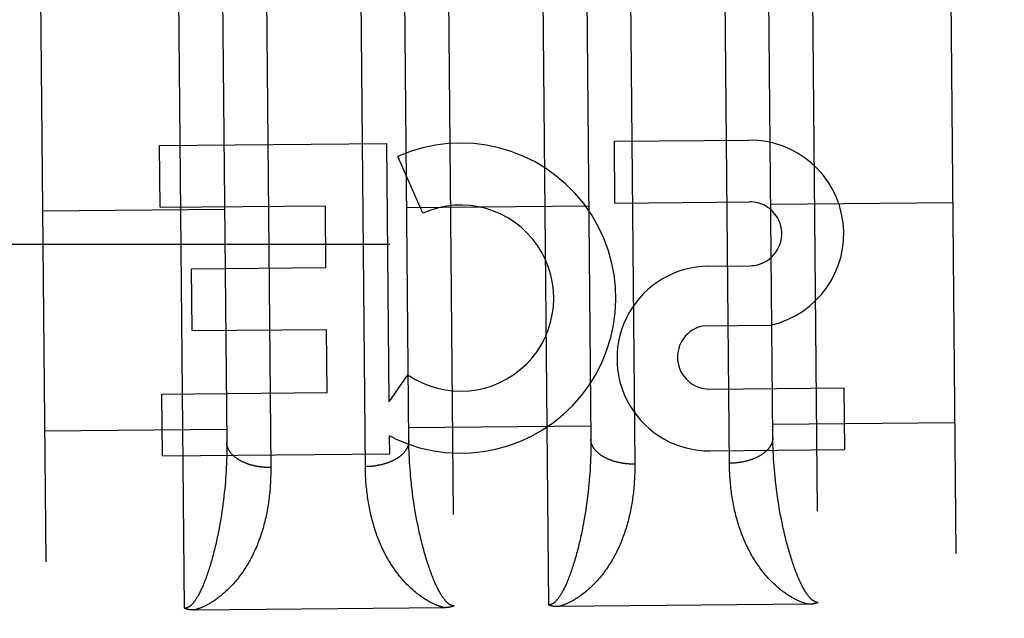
# Model space of a CAD drawing. Header units: inches. Extents: x 0 to 136, y 0 to 88.
# Tile 30 of 74: x 55.265 to 55.941, y 59.8 to 60.212. Entities that reach past the tile are written whole.
import ezdxf

# ---------------------------------------------------------------- set-up
doc = ezdxf.new("R2010")
doc.units = ezdxf.units.IN
doc.header["$LTSCALE"] = 7.48
doc.header["$MEASUREMENT"] = 0
doc.linetypes.add('HIDDEN', pattern=[0.2, 0.1, -0.1])
doc.layers.add('02___PRT_ALL_AXES', color=7, linetype='CONTINUOUS')
doc.layers.add('DEFAULT_2', color=8, linetype='HIDDEN')

msp = doc.modelspace()

# ---------------------------------------------------------------- linework, layer by layer
at = {"layer": '02___PRT_ALL_AXES', "color": 8, "linetype": 'HIDDEN'}
for p, q in [((55.67321, 60.12808), (55.76563, 60.12894)), ((55.67361, 60.08564), (55.67321, 60.12808)), ((55.36082, 60.12518), (55.51695, 60.12663)), ((55.36122, 60.08274), (55.36082, 60.12518)), ((55.5186, 59.94904), (55.51695, 60.12663)), ((55.54177, 60.07876), (55.52449, 60.11771)), ((55.36122, 60.08274), (55.47473, 60.0838)), ((55.47512, 60.04136), (55.47473, 60.0838)), ((55.67361, 60.08564), (55.76603, 60.0865)), ((55.38292, 60.04051), (55.47512, 60.04136)), ((55.38331, 59.99807), (55.38292, 60.04051)), ((55.73788, 60.04237), (55.7664, 60.04263)), ((55.73434, 60.00137), (55.78061, 60.0018)), ((55.38331, 59.99807), (55.47552, 59.99892)), ((55.47592, 59.95546), (55.47552, 59.99892)), ((55.5186, 59.94904), (55.53143, 59.96772)), ((55.73867, 59.9579), (55.83109, 59.95875)), ((55.83148, 59.91632), (55.83109, 59.95875)), ((55.36241, 59.9544), (55.47592, 59.95546)), ((55.3628, 59.91197), (55.36241, 59.9544)), ((55.52234, 59.92395), (55.51881, 59.92569)), ((55.51893, 59.91342), (55.51881, 59.92569)), ((55.3628, 59.91197), (55.51893, 59.91342)), ((55.73906, 59.91546), (55.83148, 59.91632))]:
    msp.add_line(p, q, dxfattribs=at)
for centre, radius, start, end in [((55.76632, 60.06457), 0.06437, 282.83121, 90.60926), ((55.5677, 60.02034), 0.10653, 244.79536, 113.93447), ((55.5677, 60.02034), 0.06391, 235.42122, 113.93435), ((55.76623, 60.06457), 0.02193, 270.43289, 90.53174), ((55.73847, 59.97891), 0.06346, 90.53174, 270.53174), ((55.73846, 59.97983), 0.02193, 100.83874, 270.53174)]:
    msp.add_arc(centre, radius, start, end, dxfattribs=at)
at = {"layer": 'DEFAULT_2', "color": 8, "linetype": 'HIDDEN'}
for p, q in [((55.80558, 60.62211), (55.8131, 59.81135)), ((55.88714, 58.83779), (55.87057, 60.62271)), ((55.32216, 58.83254), (55.3056, 60.61747)), ((55.37812, 59.80731), (55.3706, 60.61807)), ((55.55559, 60.61979), (55.56311, 59.80903)), ((55.62811, 59.80963), (55.62058, 60.62039)), ((55.90085, 60.59299), (55.91686, 58.86806)), ((55.27588, 60.58719), (55.29189, 58.86226)), ((55.68401, 60.25147), (55.68721, 59.90633)), ((55.75223, 59.9056), (55.74902, 60.2508)), ((55.43402, 60.24915), (55.43722, 59.90401)), ((55.50224, 59.90328), (55.49903, 60.24848)), ((55.53206, 59.9224), (55.52921, 60.2296)), ((55.65421, 60.22954), (55.65706, 59.92235)), ((55.78205, 59.92472), (55.7792, 60.23192)), ((55.40422, 60.22722), (55.40706, 59.92124)), ((55.28058, 60.08021), (55.40558, 60.08137)), ((55.53057, 60.08253), (55.65557, 60.08369)), ((55.78056, 60.08485), (55.90556, 60.08601)), ((57.0151, 60.05729), (34.1151, 60.05729)), ((55.53197, 59.93154), (55.65697, 59.9327)), ((55.78196, 59.93386), (55.90696, 59.93502)), ((55.28198, 59.92922), (55.40698, 59.93038)), ((55.40706, 59.92124), (55.40708, 59.91882)), ((55.40708, 59.91882), (55.40707, 59.9164)), ((55.53209, 59.91998), (55.53206, 59.9224)), ((55.53214, 59.91756), (55.53209, 59.91998)), ((55.65706, 59.91993), (55.65704, 59.9175)), ((55.65706, 59.92235), (55.65706, 59.91993)), ((55.78208, 59.9223), (55.78205, 59.92472)), ((55.78213, 59.91988), (55.78208, 59.9223)), ((55.78221, 59.91744), (55.78213, 59.91988)), ((55.40699, 59.91151), (55.40692, 59.90905)), ((55.40704, 59.91396), (55.40699, 59.91151)), ((55.40707, 59.9164), (55.40704, 59.91396)), ((55.53222, 59.91512), (55.53214, 59.91756)), ((55.53231, 59.91267), (55.53222, 59.91512)), ((55.53243, 59.91022), (55.53231, 59.91267)), ((55.65695, 59.9126), (55.65687, 59.91014)), ((55.65701, 59.91506), (55.65695, 59.9126)), ((55.65704, 59.9175), (55.65701, 59.91506)), ((55.7823, 59.91499), (55.78221, 59.91744)), ((55.78242, 59.91254), (55.7823, 59.91499)), ((55.78256, 59.91007), (55.78242, 59.91254)), ((55.40683, 59.90658), (55.40672, 59.90411)), ((55.40692, 59.90905), (55.40683, 59.90658)), ((55.53257, 59.90775), (55.53243, 59.91022)), ((55.53272, 59.90528), (55.53257, 59.90775)), ((55.5329, 59.90279), (55.53272, 59.90528)), ((55.65664, 59.90518), (55.6565, 59.90269)), ((55.65676, 59.90767), (55.65664, 59.90518)), ((55.65687, 59.91014), (55.65676, 59.90767)), ((55.78271, 59.9076), (55.78256, 59.91007)), ((55.78289, 59.90511), (55.78271, 59.9076)), ((55.78309, 59.90262), (55.78289, 59.90511)), ((55.40643, 59.89913), (55.40626, 59.89662)), ((55.40658, 59.90162), (55.40643, 59.89913)), ((55.40672, 59.90411), (55.40658, 59.90162)), ((55.5331, 59.9003), (55.5329, 59.90279)), ((55.53332, 59.8978), (55.5331, 59.9003)), ((55.53356, 59.8953), (55.53332, 59.8978)), ((55.65615, 59.89769), (55.65595, 59.89518)), ((55.65634, 59.9002), (55.65615, 59.89769)), ((55.6565, 59.90269), (55.65634, 59.9002)), ((55.78331, 59.90012), (55.78309, 59.90262)), ((55.78355, 59.89762), (55.78331, 59.90012)), ((55.40585, 59.8916), (55.40561, 59.88908)), ((55.40606, 59.89411), (55.40585, 59.8916)), ((55.40626, 59.89662), (55.40606, 59.89411)), ((55.53383, 59.89279), (55.53356, 59.8953)), ((55.65572, 59.89266), (55.65547, 59.89014)), ((55.65595, 59.89518), (55.65572, 59.89266)), ((55.78381, 59.89511), (55.78355, 59.89762)), ((55.78456, 59.88881), (55.78425, 59.89133)), ((55.40535, 59.88655), (55.40507, 59.88402)), ((55.40561, 59.88908), (55.40535, 59.88655)), ((55.53458, 59.88649), (55.53426, 59.88901)), ((55.53491, 59.88396), (55.53458, 59.88649)), ((55.65491, 59.88507), (55.6546, 59.88254)), ((55.6552, 59.88761), (55.65491, 59.88507)), ((55.65547, 59.89014), (55.6552, 59.88761)), ((55.7849, 59.88628), (55.78456, 59.88881)), ((55.78526, 59.88375), (55.7849, 59.88628)), ((55.40445, 59.87895), (55.4041, 59.87641)), ((55.40477, 59.88149), (55.40445, 59.87895)), ((55.40507, 59.88402), (55.40477, 59.88149)), ((55.53527, 59.88143), (55.53491, 59.88396)), ((55.53565, 59.8789), (55.53527, 59.88143)), ((55.53605, 59.87636), (55.53565, 59.8789)), ((55.65391, 59.87745), (55.65353, 59.87491)), ((55.65427, 59.88), (55.65391, 59.87745)), ((55.6546, 59.88254), (55.65427, 59.88)), ((55.78564, 59.88122), (55.78526, 59.88375)), ((55.78604, 59.87868), (55.78564, 59.88122)), ((55.78647, 59.87615), (55.78604, 59.87868)), ((55.40335, 59.87132), (55.40294, 59.86878)), ((55.40374, 59.87386), (55.40335, 59.87132)), ((55.4041, 59.87641), (55.40374, 59.87386)), ((55.53648, 59.87383), (55.53605, 59.87636)), ((55.53693, 59.87129), (55.53648, 59.87383)), ((55.53739, 59.86876), (55.53693, 59.87129)), ((55.65314, 59.87237), (55.65271, 59.86983)), ((55.65353, 59.87491), (55.65314, 59.87237)), ((55.78691, 59.87361), (55.78647, 59.87615)), ((55.78738, 59.87108), (55.78691, 59.87361)), ((55.78787, 59.86855), (55.78738, 59.87108)), ((55.53788, 59.86623), (55.53739, 59.86876)), ((55.80673, 59.81008), (55.63472, 59.80848)), ((55.55674, 59.80776), (55.38473, 59.80616))]:
    msp.add_line(p, q, dxfattribs=at)
for points in [[(55.43722, 59.90401), (55.4368, 59.904), (55.43638, 59.90401), (55.43596, 59.90401), (55.43554, 59.90402), (55.43512, 59.90403), (55.4347, 59.90405), (55.43428, 59.90406), (55.43387, 59.90409), (55.43345, 59.90411), (55.43303, 59.90414), (55.43261, 59.90417), (55.4322, 59.90421), (55.43178, 59.90425), (55.43137, 59.90429), (55.43096, 59.90433), (55.43055, 59.90438), (55.43014, 59.90444), (55.42973, 59.90449), (55.42932, 59.90455), (55.42891, 59.90461), (55.42851, 59.90468), (55.42811, 59.90475), (55.42771, 59.90482), (55.42731, 59.9049), (55.42691, 59.90498), (55.42652, 59.90506), (55.42612, 59.90514), (55.42573, 59.90523), (55.42534, 59.90532), (55.42496, 59.90542), (55.42457, 59.90552), (55.42419, 59.90562), (55.42381, 59.90572), (55.42344, 59.90583), (55.42306, 59.90594), (55.42269, 59.90606), (55.42233, 59.90617), (55.42196, 59.90629), (55.4216, 59.90642), (55.42124, 59.90654), (55.42088, 59.90667), (55.42053, 59.9068), (55.42018, 59.90694), (55.41984, 59.90707), (55.41949, 59.90722), (55.41915, 59.90736), (55.41882, 59.9075), (55.41849, 59.90765), (55.41816, 59.9078), (55.41783, 59.90796), (55.41751, 59.90812), (55.41719, 59.90827), (55.41688, 59.90844), (55.41657, 59.9086), (55.41627, 59.90877), (55.41597, 59.90894), (55.41567, 59.90911), (55.41538, 59.90928), (55.41509, 59.90946), (55.4148, 59.90964), (55.41452, 59.90982), (55.41425, 59.91001), (55.41398, 59.91019), (55.41371, 59.91038), (55.41345, 59.91057), (55.41319, 59.91077), (55.41294, 59.91096), (55.41269, 59.91116), (55.41245, 59.91136), (55.41221, 59.91156), (55.41198, 59.91176), (55.41175, 59.91196), (55.41152, 59.91217), (55.41131, 59.91238), (55.41109, 59.91259), (55.41089, 59.9128), (55.41068, 59.91302), (55.41048, 59.91323), (55.41029, 59.91345), (55.4101, 59.91367), (55.40992, 59.91389), (55.40975, 59.91411), (55.40958, 59.91433), (55.40941, 59.91456), (55.40925, 59.91478), (55.40909, 59.91501), (55.40894, 59.91524), (55.4088, 59.91547), (55.40866, 59.9157), (55.40853, 59.91593), (55.4084, 59.91617), (55.40828, 59.9164), (55.40817, 59.91664), (55.40806, 59.91687), (55.40795, 59.91711), (55.40785, 59.91735), (55.40776, 59.91759), (55.40767, 59.91783), (55.40759, 59.91807), (55.40751, 59.91831), (55.40744, 59.91855), (55.40738, 59.91879), (55.40732, 59.91904), (55.40727, 59.91928), (55.40722, 59.91952), (55.40718, 59.91977), (55.40715, 59.92001), (55.40712, 59.92026), (55.4071, 59.9205), (55.40708, 59.92075), (55.40707, 59.92099), (55.40706, 59.92124)], [(55.53206, 59.9224), (55.53206, 59.92215), (55.53205, 59.92191), (55.53204, 59.92166), (55.53202, 59.92142), (55.532, 59.92117), (55.53197, 59.92093), (55.53193, 59.92068), (55.53189, 59.92044), (55.53184, 59.92019), (55.53179, 59.91995), (55.53173, 59.9197), (55.53166, 59.91946), (55.53159, 59.91922), (55.53151, 59.91898), (55.53143, 59.91874), (55.53134, 59.91849), (55.53125, 59.91825), (55.53115, 59.91802), (55.53104, 59.91778), (55.53093, 59.91754), (55.53081, 59.9173), (55.53069, 59.91707), (55.53056, 59.91683), (55.53043, 59.9166), (55.53029, 59.91637), (55.53014, 59.91614), (55.52999, 59.91591), (55.52984, 59.91568), (55.52968, 59.91545), (55.52951, 59.91522), (55.52934, 59.915), (55.52916, 59.91477), (55.52897, 59.91455), (55.52879, 59.91433), (55.52859, 59.91411), (55.52839, 59.91389), (55.52819, 59.91368), (55.52798, 59.91346), (55.52777, 59.91325), (55.52755, 59.91304), (55.52732, 59.91283), (55.52709, 59.91262), (55.52686, 59.91242), (55.52662, 59.91221), (55.52638, 59.91201), (55.52613, 59.91181), (55.52587, 59.91162), (55.52561, 59.91142), (55.52535, 59.91123), (55.52508, 59.91104), (55.52481, 59.91085), (55.52454, 59.91066), (55.52426, 59.91048), (55.52397, 59.91029), (55.52368, 59.91011), (55.52339, 59.90994), (55.52309, 59.90976), (55.52279, 59.90959), (55.52248, 59.90942), (55.52217, 59.90925), (55.52186, 59.90908), (55.52154, 59.90892), (55.52122, 59.90876), (55.52089, 59.9086), (55.52056, 59.90845), (55.52023, 59.9083), (55.51989, 59.90815), (55.51955, 59.908), (55.51921, 59.90786), (55.51886, 59.90772), (55.51851, 59.90758), (55.51816, 59.90744), (55.5178, 59.90731), (55.51744, 59.90718), (55.51708, 59.90705), (55.51671, 59.90693), (55.51634, 59.90681), (55.51597, 59.90669), (55.5156, 59.90658), (55.51522, 59.90646), (55.51484, 59.90636), (55.51446, 59.90625), (55.51408, 59.90615), (55.51369, 59.90605), (55.5133, 59.90595), (55.51291, 59.90586), (55.51252, 59.90577), (55.51212, 59.90568), (55.51172, 59.9056), (55.51132, 59.90552), (55.51092, 59.90544), (55.51052, 59.90537), (55.51012, 59.9053), (55.50971, 59.90523), (55.5093, 59.90517), (55.50889, 59.90511), (55.50848, 59.90505), (55.50807, 59.905), (55.50766, 59.90495), (55.50724, 59.9049), (55.50683, 59.90486), (55.50641, 59.90482), (55.506, 59.90478), (55.50558, 59.90475), (55.50516, 59.90472), (55.50474, 59.9047), (55.50432, 59.90467), (55.5039, 59.90465), (55.50348, 59.90464), (55.50306, 59.90462), (55.50264, 59.90462), (55.50222, 59.90461)], [(55.68721, 59.90633), (55.68679, 59.90632), (55.68637, 59.90633), (55.68595, 59.90633), (55.68553, 59.90634), (55.68511, 59.90635), (55.68469, 59.90637), (55.68427, 59.90638), (55.68385, 59.90641), (55.68344, 59.90643), (55.68302, 59.90646), (55.6826, 59.90649), (55.68219, 59.90653), (55.68177, 59.90657), (55.68136, 59.90661), (55.68095, 59.90665), (55.68053, 59.9067), (55.68012, 59.90676), (55.67972, 59.90681), (55.67931, 59.90687), (55.6789, 59.90693), (55.6785, 59.907), (55.6781, 59.90707), (55.6777, 59.90714), (55.6773, 59.90722), (55.6769, 59.9073), (55.67651, 59.90738), (55.67611, 59.90746), (55.67572, 59.90755), (55.67533, 59.90764), (55.67495, 59.90774), (55.67456, 59.90784), (55.67418, 59.90794), (55.6738, 59.90804), (55.67343, 59.90815), (55.67305, 59.90826), (55.67268, 59.90838), (55.67232, 59.90849), (55.67195, 59.90861), (55.67159, 59.90874), (55.67123, 59.90886), (55.67087, 59.90899), (55.67052, 59.90912), (55.67017, 59.90926), (55.66982, 59.9094), (55.66948, 59.90954), (55.66914, 59.90968), (55.66881, 59.90982), (55.66847, 59.90997), (55.66815, 59.91012), (55.66782, 59.91028), (55.6675, 59.91044), (55.66718, 59.91059), (55.66687, 59.91076), (55.66656, 59.91092), (55.66626, 59.91109), (55.66595, 59.91126), (55.66566, 59.91143), (55.66536, 59.91161), (55.66508, 59.91178), (55.66479, 59.91196), (55.66451, 59.91214), (55.66424, 59.91233), (55.66397, 59.91251), (55.6637, 59.9127), (55.66344, 59.91289), (55.66318, 59.91309), (55.66293, 59.91328), (55.66268, 59.91348), (55.66244, 59.91368), (55.6622, 59.91388), (55.66197, 59.91408), (55.66174, 59.91429), (55.66151, 59.91449), (55.6613, 59.9147), (55.66108, 59.91491), (55.66087, 59.91512), (55.66067, 59.91534), (55.66047, 59.91555), (55.66028, 59.91577), (55.66009, 59.91599), (55.65991, 59.91621), (55.65974, 59.91643), (55.65956, 59.91665), (55.6594, 59.91688), (55.65924, 59.9171), (55.65908, 59.91733), (55.65893, 59.91756), (55.65879, 59.91779), (55.65865, 59.91802), (55.65852, 59.91825), (55.65839, 59.91849), (55.65827, 59.91872), (55.65815, 59.91896), (55.65804, 59.91919), (55.65794, 59.91943), (55.65784, 59.91967), (55.65775, 59.91991), (55.65766, 59.92015), (55.65758, 59.92039), (55.6575, 59.92063), (55.65743, 59.92087), (55.65737, 59.92111), (55.65731, 59.92136), (55.65726, 59.9216), (55.65721, 59.92184), (55.65717, 59.92209), (55.65714, 59.92233), (55.65711, 59.92258), (55.65709, 59.92282), (55.65707, 59.92307), (55.65706, 59.92331), (55.65705, 59.92356)], [(55.78205, 59.92472), (55.78205, 59.92447), (55.78204, 59.92423), (55.78203, 59.92398), (55.78201, 59.92374), (55.78199, 59.92349), (55.78196, 59.92325), (55.78192, 59.923), (55.78188, 59.92276), (55.78183, 59.92251), (55.78178, 59.92227), (55.78172, 59.92202), (55.78165, 59.92178), (55.78158, 59.92154), (55.7815, 59.9213), (55.78142, 59.92106), (55.78133, 59.92081), (55.78124, 59.92058), (55.78114, 59.92034), (55.78103, 59.9201), (55.78092, 59.91986), (55.7808, 59.91962), (55.78068, 59.91939), (55.78055, 59.91915), (55.78042, 59.91892), (55.78028, 59.91869), (55.78013, 59.91846), (55.77998, 59.91823), (55.77983, 59.918), (55.77966, 59.91777), (55.7795, 59.91754), (55.77933, 59.91732), (55.77915, 59.91709), (55.77896, 59.91687), (55.77878, 59.91665), (55.77858, 59.91643), (55.77838, 59.91621), (55.77818, 59.916), (55.77797, 59.91578), (55.77776, 59.91557), (55.77754, 59.91536), (55.77731, 59.91515), (55.77708, 59.91494), (55.77685, 59.91474), (55.77661, 59.91453), (55.77636, 59.91433), (55.77612, 59.91413), (55.77586, 59.91394), (55.7756, 59.91374), (55.77534, 59.91355), (55.77507, 59.91336), (55.7748, 59.91317), (55.77453, 59.91298), (55.77424, 59.9128), (55.77396, 59.91261), (55.77367, 59.91243), (55.77338, 59.91226), (55.77308, 59.91208), (55.77278, 59.91191), (55.77247, 59.91174), (55.77216, 59.91157), (55.77185, 59.9114), (55.77153, 59.91124), (55.77121, 59.91108), (55.77088, 59.91092), (55.77055, 59.91077), (55.77022, 59.91062), (55.76988, 59.91047), (55.76954, 59.91032), (55.7692, 59.91018), (55.76885, 59.91004), (55.7685, 59.9099), (55.76815, 59.90976), (55.76779, 59.90963), (55.76743, 59.9095), (55.76707, 59.90937), (55.7667, 59.90925), (55.76633, 59.90913), (55.76596, 59.90901), (55.76559, 59.9089), (55.76521, 59.90878), (55.76483, 59.90868), (55.76445, 59.90857), (55.76407, 59.90847), (55.76368, 59.90837), (55.76329, 59.90827), (55.7629, 59.90818), (55.76251, 59.90809), (55.76211, 59.908), (55.76171, 59.90792), (55.76131, 59.90784), (55.76091, 59.90776), (55.76051, 59.90769), (55.76011, 59.90762), (55.7597, 59.90755), (55.75929, 59.90749), (55.75888, 59.90743), (55.75847, 59.90737), (55.75806, 59.90732), (55.75765, 59.90727), (55.75723, 59.90722), (55.75682, 59.90718), (55.7564, 59.90714), (55.75599, 59.9071), (55.75557, 59.90707), (55.75515, 59.90704), (55.75473, 59.90702), (55.75431, 59.90699), (55.75389, 59.90697), (55.75347, 59.90696), (55.75305, 59.90694), (55.75263, 59.90694), (55.75221, 59.90693)], [(55.68721, 59.90633), (55.68722, 59.905), (55.68722, 59.90367), (55.6872, 59.90235), (55.68718, 59.90103), (55.68715, 59.89972), (55.6871, 59.89841), (55.68705, 59.8971), (55.68698, 59.89579), (55.68691, 59.89449), (55.68682, 59.8932), (55.68672, 59.8919), (55.68662, 59.89062), (55.6865, 59.88933), (55.68637, 59.88805), (55.68623, 59.88678), (55.68608, 59.88551), (55.68593, 59.88425), (55.68576, 59.88299), (55.68557, 59.88173), (55.68538, 59.88048), (55.68518, 59.87924), (55.68497, 59.878), (55.68475, 59.87677), (55.68451, 59.87554), (55.68427, 59.87432), (55.68402, 59.8731), (55.68375, 59.87189), (55.68347, 59.87069), (55.68319, 59.86949), (55.68289, 59.8683), (55.68258, 59.86711), (55.68226, 59.86593), (55.68193, 59.86476), (55.68159, 59.8636), (55.68124, 59.86244), (55.68088, 59.86128), (55.6805, 59.86014), (55.68012, 59.859), (55.67972, 59.85787), (55.67932, 59.85674), (55.6789, 59.85562), (55.67847, 59.85451), (55.67803, 59.85341), (55.67758, 59.85231), (55.67712, 59.85122), (55.67664, 59.85014), (55.67616, 59.84907), (55.67566, 59.84801), (55.67516, 59.84695), (55.67464, 59.8459), (55.67411, 59.84486), (55.67357, 59.84383), (55.67301, 59.8428), (55.67245, 59.84179), (55.67187, 59.84078), (55.67129, 59.83979), (55.67069, 59.8388), (55.67009, 59.83783), (55.66947, 59.83687), (55.66885, 59.83593), (55.66823, 59.835), (55.66759, 59.83408), (55.66695, 59.83318), (55.6663, 59.8323), (55.66564, 59.83143), (55.66498, 59.83057), (55.66431, 59.82973), (55.66363, 59.8289), (55.66295, 59.82808), (55.66226, 59.82728), (55.66157, 59.82649), (55.66086, 59.82571), (55.66015, 59.82495), (55.65944, 59.8242), (55.65872, 59.82347), (55.65799, 59.82275)], [(55.78298, 59.82391), (55.78224, 59.82462), (55.78151, 59.82534), (55.78078, 59.82607), (55.78005, 59.82682), (55.77934, 59.82758), (55.77863, 59.82836), (55.77792, 59.82915), (55.77722, 59.82995), (55.77653, 59.83077), (55.77585, 59.8316), (55.77517, 59.83244), (55.7745, 59.8333), (55.77383, 59.83418), (55.77317, 59.83506), (55.77252, 59.83597), (55.77188, 59.83688), (55.77124, 59.83782), (55.77061, 59.83876), (55.76998, 59.83972), (55.76937, 59.8407), (55.76876, 59.84168), (55.76817, 59.84268), (55.76759, 59.84368), (55.76702, 59.84469), (55.76646, 59.84572), (55.76591, 59.84675), (55.76537, 59.84779), (55.76484, 59.84883), (55.76433, 59.84989), (55.76382, 59.85095), (55.76333, 59.85202), (55.76285, 59.8531), (55.76237, 59.85419), (55.76191, 59.85529), (55.76147, 59.85639), (55.76103, 59.8575), (55.7606, 59.85862), (55.76018, 59.85974), (55.75978, 59.86087), (55.75938, 59.86201), (55.759, 59.86316), (55.75863, 59.86431), (55.75826, 59.86547), (55.75791, 59.86664), (55.75757, 59.86781), (55.75724, 59.86899), (55.75692, 59.87017), (55.75661, 59.87137), (55.75631, 59.87257), (55.75603, 59.87377), (55.75575, 59.87498), (55.75548, 59.8762), (55.75523, 59.87742), (55.75498, 59.87865), (55.75475, 59.87988), (55.75452, 59.88112), (55.75431, 59.88237), (55.7541, 59.88362), (55.75391, 59.88488), (55.75373, 59.88614), (55.75355, 59.8874), (55.75339, 59.88868), (55.75324, 59.88995), (55.7531, 59.89123), (55.75297, 59.89252), (55.75285, 59.89381), (55.75274, 59.8951), (55.75264, 59.8964), (55.75255, 59.89771), (55.75247, 59.89901), (55.7524, 59.90032), (55.75234, 59.90164), (55.75229, 59.90296), (55.75226, 59.90428), (55.75223, 59.9056)], [(55.43722, 59.90401), (55.43723, 59.90268), (55.43723, 59.90135), (55.43722, 59.90003), (55.43719, 59.89871), (55.43716, 59.8974), (55.43711, 59.89609), (55.43706, 59.89478), (55.43699, 59.89347), (55.43692, 59.89217), (55.43683, 59.89088), (55.43673, 59.88958), (55.43663, 59.8883), (55.43651, 59.88701), (55.43638, 59.88573), (55.43624, 59.88446), (55.4361, 59.88319), (55.43594, 59.88193), (55.43577, 59.88067), (55.43559, 59.87941), (55.43539, 59.87816), (55.43519, 59.87692), (55.43498, 59.87568), (55.43476, 59.87445), (55.43453, 59.87322), (55.43428, 59.872), (55.43403, 59.87078), (55.43376, 59.86957), (55.43349, 59.86837), (55.4332, 59.86717), (55.4329, 59.86598), (55.43259, 59.86479), (55.43227, 59.86361), (55.43194, 59.86244), (55.4316, 59.86128), (55.43125, 59.86012), (55.43089, 59.85896), (55.43052, 59.85782), (55.43013, 59.85668), (55.42974, 59.85555), (55.42933, 59.85442), (55.42891, 59.8533), (55.42848, 59.85219), (55.42804, 59.85109), (55.42759, 59.84999), (55.42713, 59.8489), (55.42665, 59.84782), (55.42617, 59.84675), (55.42567, 59.84569), (55.42517, 59.84463), (55.42465, 59.84358), (55.42412, 59.84254), (55.42358, 59.84151), (55.42302, 59.84048), (55.42246, 59.83947), (55.42189, 59.83846), (55.4213, 59.83747), (55.4207, 59.83648), (55.4201, 59.83551), (55.41949, 59.83455), (55.41886, 59.83361), (55.41824, 59.83268), (55.4176, 59.83176), (55.41696, 59.83086), (55.41631, 59.82998), (55.41565, 59.82911), (55.41499, 59.82825), (55.41432, 59.82741), (55.41364, 59.82658), (55.41296, 59.82576), (55.41227, 59.82496), (55.41158, 59.82417), (55.41087, 59.82339), (55.41016, 59.82263), (55.40945, 59.82188), (55.40873, 59.82115), (55.408, 59.82043)], [(55.53299, 59.82159), (55.53225, 59.8223), (55.53152, 59.82302), (55.53079, 59.82375), (55.53007, 59.8245), (55.52935, 59.82526), (55.52864, 59.82604), (55.52793, 59.82683), (55.52724, 59.82763), (55.52654, 59.82845), (55.52586, 59.82928), (55.52518, 59.83012), (55.52451, 59.83098), (55.52384, 59.83186), (55.52318, 59.83274), (55.52253, 59.83365), (55.52189, 59.83456), (55.52125, 59.8355), (55.52062, 59.83644), (55.51999, 59.8374), (55.51938, 59.83838), (55.51878, 59.83936), (55.51818, 59.84036), (55.5176, 59.84136), (55.51703, 59.84237), (55.51647, 59.8434), (55.51592, 59.84443), (55.51538, 59.84547), (55.51485, 59.84651), (55.51434, 59.84757), (55.51383, 59.84863), (55.51334, 59.8497), (55.51286, 59.85078), (55.51239, 59.85187), (55.51193, 59.85297), (55.51148, 59.85407), (55.51104, 59.85518), (55.51061, 59.8563), (55.51019, 59.85742), (55.50979, 59.85855), (55.50939, 59.85969), (55.50901, 59.86084), (55.50864, 59.86199), (55.50827, 59.86315), (55.50792, 59.86432), (55.50758, 59.86549), (55.50725, 59.86667), (55.50693, 59.86785), (55.50662, 59.86905), (55.50632, 59.87025), (55.50604, 59.87145), (55.50576, 59.87266), (55.50549, 59.87388), (55.50524, 59.8751), (55.50499, 59.87633), (55.50476, 59.87756), (55.50453, 59.8788), (55.50432, 59.88005), (55.50411, 59.8813), (55.50392, 59.88256), (55.50374, 59.88382), (55.50357, 59.88508), (55.5034, 59.88636), (55.50325, 59.88763), (55.50311, 59.88891), (55.50298, 59.8902), (55.50286, 59.89149), (55.50275, 59.89278), (55.50265, 59.89408), (55.50256, 59.89539), (55.50248, 59.89669), (55.50241, 59.898), (55.50235, 59.89932), (55.50231, 59.90064), (55.50227, 59.90196), (55.50224, 59.90328)], [(55.53426, 59.88901), (55.53397, 59.89153), (55.53383, 59.89279)], [(55.78425, 59.89133), (55.78395, 59.89385), (55.78381, 59.89511)], [(55.40294, 59.86878), (55.40251, 59.86624), (55.40228, 59.86497), (55.40205, 59.8637), (55.40182, 59.86243), (55.40158, 59.86117), (55.40133, 59.8599), (55.40108, 59.85864), (55.40082, 59.85738), (55.40055, 59.85612), (55.40028, 59.85487), (55.40001, 59.85361), (55.39973, 59.85237), (55.39944, 59.85112), (55.39915, 59.84988), (55.39886, 59.84865), (55.39856, 59.84744), (55.39825, 59.84623), (55.39795, 59.84503), (55.39763, 59.84385), (55.39732, 59.84268), (55.397, 59.84152), (55.39668, 59.84038), (55.39636, 59.83924), (55.39603, 59.83812), (55.3957, 59.83702), (55.39536, 59.83592), (55.39502, 59.83484), (55.39468, 59.83378), (55.39434, 59.83272), (55.39399, 59.83168), (55.39364, 59.83066), (55.39328, 59.82965), (55.39292, 59.82865)], [(55.54792, 59.83009), (55.54754, 59.83108), (55.54717, 59.83208), (55.54679, 59.8331), (55.54643, 59.83413), (55.54606, 59.83518), (55.5457, 59.83624), (55.54534, 59.83732), (55.54499, 59.8384), (55.54464, 59.8395), (55.54429, 59.84062), (55.54394, 59.84174), (55.5436, 59.84288), (55.54326, 59.84403), (55.54292, 59.8452), (55.54259, 59.84638), (55.54226, 59.84757), (55.54193, 59.84877), (55.54161, 59.84998), (55.54129, 59.8512), (55.54098, 59.85244), (55.54067, 59.85367), (55.54037, 59.85492), (55.54007, 59.85616), (55.53978, 59.85741), (55.53949, 59.85867), (55.53921, 59.85992), (55.53893, 59.86118), (55.53866, 59.86244), (55.5384, 59.8637), (55.53814, 59.86496), (55.53788, 59.86623)], [(55.65271, 59.86983), (55.65227, 59.86729), (55.65204, 59.86602), (55.65181, 59.86475), (55.65156, 59.86349), (55.65132, 59.86222), (55.65107, 59.86096), (55.65081, 59.8597), (55.65054, 59.85844), (55.65027, 59.85719), (55.65, 59.85593), (55.64972, 59.85469), (55.64943, 59.85344), (55.64914, 59.8522), (55.64885, 59.85097), (55.64855, 59.84976), (55.64824, 59.84855), (55.64793, 59.84735), (55.64762, 59.84617), (55.64731, 59.845), (55.64699, 59.84384), (55.64667, 59.8427), (55.64635, 59.84156), (55.64602, 59.84044), (55.64568, 59.83934), (55.64535, 59.83824), (55.64501, 59.83716), (55.64467, 59.8361), (55.64432, 59.83504), (55.64398, 59.834), (55.64362, 59.83298), (55.64327, 59.83197), (55.64291, 59.83097)], [(55.7979, 59.83241), (55.79753, 59.8334), (55.79715, 59.8344), (55.79678, 59.83542), (55.79642, 59.83645), (55.79605, 59.8375), (55.79569, 59.83856), (55.79533, 59.83964), (55.79498, 59.84072), (55.79462, 59.84182), (55.79428, 59.84294), (55.79393, 59.84406), (55.79359, 59.8452), (55.79325, 59.84635), (55.79291, 59.84752), (55.79258, 59.8487), (55.79225, 59.84989), (55.79192, 59.85109), (55.7916, 59.8523), (55.79128, 59.85352), (55.79097, 59.85476), (55.79066, 59.85599), (55.79036, 59.85724), (55.79006, 59.85848), (55.78976, 59.85973), (55.78948, 59.86099), (55.7892, 59.86224), (55.78892, 59.8635), (55.78865, 59.86476), (55.78839, 59.86602), (55.78813, 59.86728), (55.78787, 59.86855)], [(55.56311, 59.80903), (55.56306, 59.80903), (55.563, 59.80903), (55.56295, 59.80903), (55.5629, 59.80903), (55.56284, 59.80903), (55.56279, 59.80904), (55.56273, 59.80904), (55.56268, 59.80904), (55.56262, 59.80905), (55.56256, 59.80906), (55.56251, 59.80906), (55.56245, 59.80907), (55.56239, 59.80908), (55.56233, 59.80909), (55.56227, 59.8091), (55.56221, 59.80911), (55.56215, 59.80912), (55.56208, 59.80913), (55.56202, 59.80915), (55.56195, 59.80916), (55.56189, 59.80918), (55.56182, 59.80919), (55.56175, 59.80921), (55.56168, 59.80923), (55.56161, 59.80926), (55.56153, 59.80928), (55.56145, 59.80931), (55.56138, 59.80933), (55.5613, 59.80936), (55.56121, 59.8094), (55.56113, 59.80943), (55.56104, 59.80947), (55.56095, 59.80951), (55.56085, 59.80955), (55.56076, 59.8096), (55.56066, 59.80965), (55.56055, 59.8097), (55.56044, 59.80976), (55.56033, 59.80982), (55.56022, 59.80988), (55.56011, 59.80995), (55.55999, 59.81003), (55.55987, 59.8101), (55.55975, 59.81019), (55.55963, 59.81027), (55.5595, 59.81036), (55.55937, 59.81046), (55.55924, 59.81057), (55.5591, 59.81067), (55.55896, 59.81079), (55.55882, 59.81091), (55.55867, 59.81104), (55.55852, 59.81118), (55.55836, 59.81133), (55.5582, 59.81148), (55.55803, 59.81165), (55.55786, 59.81183), (55.55768, 59.81201), (55.5575, 59.81221), (55.55731, 59.81242), (55.55712, 59.81265), (55.55691, 59.81289), (55.5567, 59.81314), (55.55649, 59.81342), (55.55626, 59.81371), (55.55603, 59.81402), (55.55579, 59.81435), (55.55554, 59.8147), (55.55528, 59.81508), (55.55501, 59.81548), (55.55473, 59.81591), (55.55444, 59.81637), (55.55415, 59.81686), (55.55384, 59.81737), (55.55352, 59.81792), (55.55319, 59.81851), (55.55285, 59.81913), (55.5525, 59.81978), (55.55214, 59.82047), (55.55178, 59.82119), (55.55141, 59.82195), (55.55103, 59.82275), (55.55064, 59.82358), (55.55025, 59.82444), (55.54986, 59.82533), (55.54947, 59.82625), (55.54908, 59.82718), (55.54869, 59.82813), (55.5483, 59.8291), (55.54792, 59.83009)], [(55.64291, 59.83097), (55.64255, 59.82998), (55.64219, 59.82902), (55.64182, 59.82808), (55.64145, 59.82715), (55.64109, 59.82626), (55.64072, 59.82538), (55.64036, 59.82454), (55.64001, 59.82373), (55.63966, 59.82296), (55.63931, 59.82222), (55.63898, 59.82151), (55.63865, 59.82083), (55.63832, 59.82019), (55.63801, 59.81959), (55.6377, 59.81901), (55.63741, 59.81847), (55.63712, 59.81796), (55.63684, 59.81747), (55.63657, 59.81702), (55.63631, 59.81659), (55.63606, 59.81619), (55.63581, 59.8158), (55.63557, 59.81545), (55.63535, 59.81511), (55.63512, 59.81479), (55.63491, 59.81449), (55.6347, 59.81421), (55.6345, 59.81395), (55.63431, 59.8137), (55.63412, 59.81346), (55.63393, 59.81324), (55.63376, 59.81303), (55.63358, 59.81283), (55.63342, 59.81264), (55.63325, 59.81247), (55.6331, 59.8123), (55.63294, 59.81214), (55.63279, 59.812), (55.63265, 59.81185), (55.63251, 59.81172), (55.63237, 59.81159), (55.63223, 59.81148), (55.6321, 59.81136), (55.63197, 59.81125), (55.63185, 59.81115), (55.63172, 59.81106), (55.6316, 59.81097), (55.63148, 59.81088), (55.63137, 59.8108), (55.63126, 59.81072), (55.63114, 59.81065), (55.63104, 59.81058), (55.63093, 59.81051), (55.63083, 59.81045), (55.63073, 59.81039), (55.63063, 59.81034), (55.63054, 59.81029), (55.63044, 59.81024), (55.63035, 59.81019), (55.63026, 59.81015), (55.63018, 59.81011), (55.6301, 59.81007), (55.63001, 59.81004), (55.62993, 59.81001), (55.62986, 59.80998), (55.62978, 59.80995), (55.62971, 59.80992), (55.62964, 59.8099), (55.62957, 59.80987), (55.6295, 59.80985), (55.62943, 59.80983), (55.62937, 59.80981), (55.6293, 59.8098), (55.62924, 59.80978), (55.62917, 59.80976), (55.62911, 59.80975), (55.62905, 59.80974), (55.62899, 59.80972), (55.62893, 59.80971), (55.62888, 59.8097), (55.62882, 59.80969), (55.62876, 59.80968), (55.62871, 59.80968), (55.62865, 59.80967), (55.62859, 59.80966), (55.62854, 59.80966), (55.62849, 59.80965), (55.62843, 59.80965), (55.62838, 59.80964), (55.62832, 59.80964), (55.62827, 59.80964), (55.62822, 59.80963), (55.62816, 59.80963), (55.62811, 59.80963)], [(55.8131, 59.81135), (55.81305, 59.81135), (55.81299, 59.81135), (55.81294, 59.81135), (55.81288, 59.81135), (55.81283, 59.81135), (55.81278, 59.81136), (55.81272, 59.81136), (55.81266, 59.81136), (55.81261, 59.81137), (55.81255, 59.81138), (55.8125, 59.81138), (55.81244, 59.81139), (55.81238, 59.8114), (55.81232, 59.81141), (55.81226, 59.81142), (55.8122, 59.81143), (55.81214, 59.81144), (55.81207, 59.81145), (55.81201, 59.81147), (55.81194, 59.81148), (55.81188, 59.8115), (55.81181, 59.81151), (55.81174, 59.81153), (55.81167, 59.81155), (55.8116, 59.81158), (55.81152, 59.8116), (55.81144, 59.81163), (55.81137, 59.81165), (55.81128, 59.81168), (55.8112, 59.81172), (55.81112, 59.81175), (55.81103, 59.81179), (55.81094, 59.81183), (55.81084, 59.81187), (55.81075, 59.81192), (55.81064, 59.81197), (55.81054, 59.81202), (55.81043, 59.81208), (55.81032, 59.81214), (55.81021, 59.8122), (55.8101, 59.81227), (55.80998, 59.81235), (55.80986, 59.81242), (55.80974, 59.81251), (55.80962, 59.81259), (55.80949, 59.81268), (55.80936, 59.81278), (55.80923, 59.81289), (55.80909, 59.81299), (55.80895, 59.81311), (55.80881, 59.81323), (55.80866, 59.81336), (55.80851, 59.8135), (55.80835, 59.81365), (55.80819, 59.8138), (55.80802, 59.81397), (55.80785, 59.81415), (55.80767, 59.81433), (55.80749, 59.81453), (55.8073, 59.81474), (55.80711, 59.81497), (55.8069, 59.81521), (55.80669, 59.81546), (55.80648, 59.81574), (55.80625, 59.81603), (55.80602, 59.81634), (55.80578, 59.81667), (55.80553, 59.81702), (55.80527, 59.8174), (55.805, 59.8178), (55.80472, 59.81823), (55.80443, 59.81869), (55.80413, 59.81918), (55.80383, 59.81969), (55.80351, 59.82024), (55.80318, 59.82083), (55.80284, 59.82145), (55.80249, 59.8221), (55.80213, 59.82279), (55.80177, 59.82351), (55.8014, 59.82427), (55.80102, 59.82507), (55.80063, 59.8259), (55.80024, 59.82676), (55.79985, 59.82765), (55.79946, 59.82857), (55.79906, 59.8295), (55.79868, 59.83045), (55.79829, 59.83142), (55.7979, 59.83241)], [(55.39292, 59.82865), (55.39256, 59.82766), (55.3922, 59.8267), (55.39183, 59.82576), (55.39147, 59.82483), (55.3911, 59.82394), (55.39074, 59.82306), (55.39038, 59.82222), (55.39002, 59.82141), (55.38967, 59.82064), (55.38932, 59.8199), (55.38899, 59.81919), (55.38866, 59.81851), (55.38833, 59.81787), (55.38802, 59.81727), (55.38772, 59.81669), (55.38742, 59.81615), (55.38713, 59.81564), (55.38685, 59.81515), (55.38658, 59.8147), (55.38632, 59.81427), (55.38607, 59.81387), (55.38582, 59.81348), (55.38559, 59.81313), (55.38536, 59.81279), (55.38513, 59.81247), (55.38492, 59.81217), (55.38471, 59.81189), (55.38451, 59.81163), (55.38432, 59.81138), (55.38413, 59.81114), (55.38395, 59.81092), (55.38377, 59.81071), (55.38359, 59.81051), (55.38343, 59.81032), (55.38326, 59.81015), (55.38311, 59.80998), (55.38295, 59.80982), (55.3828, 59.80967), (55.38266, 59.80953), (55.38252, 59.8094), (55.38238, 59.80927), (55.38224, 59.80916), (55.38211, 59.80904), (55.38198, 59.80893), (55.38186, 59.80883), (55.38173, 59.80874), (55.38161, 59.80865), (55.3815, 59.80856), (55.38138, 59.80848), (55.38127, 59.8084), (55.38116, 59.80832), (55.38105, 59.80826), (55.38094, 59.80819), (55.38084, 59.80813), (55.38074, 59.80807), (55.38064, 59.80802), (55.38055, 59.80797), (55.38045, 59.80792), (55.38036, 59.80787), (55.38028, 59.80783), (55.38019, 59.80779), (55.38011, 59.80775), (55.38002, 59.80772), (55.37995, 59.80769), (55.37987, 59.80766), (55.37979, 59.80763), (55.37972, 59.8076), (55.37965, 59.80758), (55.37958, 59.80755), (55.37951, 59.80753), (55.37944, 59.80751), (55.37938, 59.80749), (55.37931, 59.80748), (55.37925, 59.80746), (55.37919, 59.80744), (55.37912, 59.80743), (55.37906, 59.80742), (55.379, 59.8074), (55.37895, 59.80739), (55.37889, 59.80738), (55.37883, 59.80737), (55.37877, 59.80736), (55.37872, 59.80736), (55.37866, 59.80735), (55.37861, 59.80734), (55.37855, 59.80734), (55.3785, 59.80733), (55.37844, 59.80733), (55.37839, 59.80732), (55.37833, 59.80732), (55.37828, 59.80732), (55.37823, 59.80731), (55.37817, 59.80731), (55.37812, 59.80731)], [(55.80652, 59.81008), (55.80627, 59.81014), (55.80602, 59.8102), (55.80576, 59.81026), (55.80549, 59.81033), (55.80522, 59.8104), (55.80494, 59.81048), (55.80465, 59.81057), (55.80436, 59.81065), (55.80406, 59.81075), (55.80374, 59.81085), (55.80342, 59.81095), (55.80309, 59.81106), (55.80275, 59.81118), (55.8024, 59.81131), (55.80203, 59.81144), (55.80166, 59.81159), (55.80127, 59.81174), (55.80087, 59.8119), (55.80045, 59.81208), (55.80002, 59.81226), (55.79958, 59.81246), (55.79911, 59.81267), (55.79863, 59.8129), (55.79813, 59.81314), (55.79762, 59.8134), (55.79709, 59.81367), (55.79653, 59.81396), (55.79596, 59.81428), (55.79536, 59.81461), (55.79475, 59.81497), (55.79411, 59.81535), (55.79346, 59.81575), (55.79279, 59.81618), (55.79209, 59.81663), (55.79138, 59.81711), (55.79066, 59.81761), (55.78992, 59.81814), (55.78916, 59.8187), (55.7884, 59.81928), (55.78762, 59.81989), (55.78684, 59.82051), (55.78606, 59.82116), (55.78529, 59.82183), (55.78451, 59.82251), (55.78374, 59.8232), (55.78298, 59.82391)], [(55.408, 59.82043), (55.40725, 59.8197), (55.4065, 59.819), (55.40574, 59.8183), (55.40497, 59.81762), (55.4042, 59.81696), (55.40344, 59.81632), (55.40267, 59.8157), (55.40192, 59.81511), (55.40117, 59.81454), (55.40044, 59.81399), (55.39973, 59.81347), (55.39902, 59.81298), (55.39834, 59.81252), (55.39768, 59.81208), (55.39703, 59.81166), (55.3964, 59.81127), (55.39579, 59.8109), (55.3952, 59.81056), (55.39464, 59.81023), (55.39409, 59.80993), (55.39356, 59.80965), (55.39305, 59.80938), (55.39256, 59.80913), (55.39208, 59.80889), (55.39162, 59.80867), (55.39118, 59.80847), (55.39075, 59.80827), (55.39034, 59.80809), (55.38994, 59.80792), (55.38956, 59.80776), (55.38918, 59.80761), (55.38882, 59.80747), (55.38847, 59.80734), (55.38813, 59.80721), (55.3878, 59.80709), (55.38748, 59.80698), (55.38717, 59.80688), (55.38687, 59.80678), (55.38658, 59.80669), (55.3863, 59.8066), (55.38602, 59.80651), (55.38575, 59.80644), (55.38548, 59.80636), (55.38522, 59.80629), (55.38497, 59.80623), (55.38473, 59.80616)], [(55.55653, 59.80776), (55.55628, 59.80781), (55.55603, 59.80788), (55.55577, 59.80794), (55.5555, 59.80801), (55.55523, 59.80808), (55.55495, 59.80816), (55.55466, 59.80825), (55.55437, 59.80833), (55.55407, 59.80843), (55.55376, 59.80852), (55.55343, 59.80863), (55.5531, 59.80874), (55.55276, 59.80886), (55.55241, 59.80899), (55.55204, 59.80912), (55.55167, 59.80927), (55.55128, 59.80942), (55.55088, 59.80958), (55.55046, 59.80976), (55.55003, 59.80994), (55.54959, 59.81014), (55.54912, 59.81035), (55.54864, 59.81058), (55.54814, 59.81082), (55.54763, 59.81108), (55.5471, 59.81135), (55.54654, 59.81164), (55.54597, 59.81196), (55.54538, 59.81229), (55.54476, 59.81265), (55.54413, 59.81303), (55.54347, 59.81343), (55.5428, 59.81386), (55.5421, 59.81431), (55.54139, 59.81479), (55.54067, 59.81529), (55.53993, 59.81582), (55.53917, 59.81638), (55.53841, 59.81696), (55.53763, 59.81757), (55.53685, 59.81819), (55.53607, 59.81884), (55.5353, 59.81951), (55.53452, 59.82019), (55.53376, 59.82088), (55.53299, 59.82159)], [(55.65799, 59.82275), (55.65724, 59.82202), (55.65649, 59.82132), (55.65573, 59.82062), (55.65496, 59.81994), (55.65419, 59.81928), (55.65343, 59.81864), (55.65266, 59.81802), (55.65191, 59.81743), (55.65116, 59.81686), (55.65043, 59.81631), (55.64972, 59.81579), (55.64901, 59.8153), (55.64833, 59.81484), (55.64766, 59.8144), (55.64702, 59.81398), (55.64639, 59.81359), (55.64578, 59.81322), (55.64519, 59.81288), (55.64463, 59.81255), (55.64408, 59.81225), (55.64355, 59.81197), (55.64304, 59.8117), (55.64255, 59.81145), (55.64207, 59.81121), (55.64161, 59.81099), (55.64117, 59.81079), (55.64074, 59.81059), (55.64033, 59.81041), (55.63993, 59.81024), (55.63955, 59.81008), (55.63917, 59.80993), (55.63881, 59.80979), (55.63846, 59.80966), (55.63812, 59.80953), (55.63779, 59.80941), (55.63747, 59.8093), (55.63716, 59.8092), (55.63686, 59.8091), (55.63657, 59.80901), (55.63628, 59.80892), (55.63601, 59.80883), (55.63574, 59.80876), (55.63547, 59.80868), (55.63521, 59.80861), (55.63496, 59.80855), (55.63472, 59.80848)], [(55.8131, 59.81135), (55.81302, 59.8113), (55.81293, 59.81126), (55.81284, 59.81121), (55.81275, 59.81117), (55.81266, 59.81112), (55.81256, 59.81108), (55.81246, 59.81104), (55.81236, 59.811), (55.81226, 59.81096), (55.81215, 59.81092), (55.81205, 59.81088), (55.81194, 59.81084), (55.81183, 59.8108), (55.81171, 59.81077), (55.8116, 59.81073), (55.81148, 59.81069), (55.81136, 59.81066), (55.81123, 59.81063), (55.8111, 59.81059), (55.81098, 59.81056), (55.81084, 59.81053), (55.81071, 59.8105), (55.81057, 59.81047), (55.81043, 59.81044), (55.81029, 59.81041), (55.81014, 59.81039), (55.80999, 59.81036), (55.80984, 59.81034), (55.80968, 59.81031), (55.80953, 59.81029), (55.80936, 59.81027), (55.8092, 59.81024), (55.80903, 59.81022), (55.80886, 59.81021), (55.80868, 59.81019), (55.80851, 59.81017), (55.80832, 59.81016), (55.80814, 59.81014), (55.80795, 59.81013), (55.80776, 59.81012), (55.80756, 59.81011), (55.80736, 59.8101), (55.80716, 59.81009), (55.80695, 59.81008), (55.80673, 59.81008)], [(55.38473, 59.80616), (55.38451, 59.80616), (55.3843, 59.80616), (55.38409, 59.80616), (55.38388, 59.80617), (55.38368, 59.80617), (55.38349, 59.80618), (55.38329, 59.80619), (55.3831, 59.8062), (55.38292, 59.80621), (55.38274, 59.80622), (55.38256, 59.80623), (55.38238, 59.80625), (55.38221, 59.80626), (55.38204, 59.80628), (55.38188, 59.8063), (55.38172, 59.80632), (55.38156, 59.80634), (55.3814, 59.80636), (55.38125, 59.80638), (55.3811, 59.8064), (55.38095, 59.80643), (55.38081, 59.80645), (55.38067, 59.80648), (55.38053, 59.80651), (55.38039, 59.80654), (55.38026, 59.80656), (55.38013, 59.80659), (55.38, 59.80662), (55.37988, 59.80666), (55.37976, 59.80669), (55.37964, 59.80672), (55.37952, 59.80676), (55.3794, 59.80679), (55.37929, 59.80683), (55.37918, 59.80686), (55.37907, 59.8069), (55.37897, 59.80694), (55.37886, 59.80698), (55.37876, 59.80702), (55.37866, 59.80706), (55.37857, 59.8071), (55.37847, 59.80714), (55.37838, 59.80718), (55.37829, 59.80722), (55.3782, 59.80727), (55.37812, 59.80731)], [(55.56311, 59.80903), (55.56303, 59.80898), (55.56294, 59.80894), (55.56285, 59.80889), (55.56275, 59.80885), (55.56266, 59.8088), (55.56256, 59.80876), (55.56247, 59.80872), (55.56236, 59.80868), (55.56226, 59.80863), (55.56216, 59.8086), (55.56205, 59.80856), (55.56194, 59.80852), (55.56183, 59.80848), (55.56172, 59.80844), (55.5616, 59.80841), (55.56148, 59.80837), (55.56136, 59.80834), (55.56124, 59.8083), (55.56111, 59.80827), (55.56098, 59.80824), (55.56085, 59.80821), (55.56071, 59.80818), (55.56058, 59.80815), (55.56044, 59.80812), (55.56029, 59.80809), (55.56015, 59.80807), (55.56, 59.80804), (55.55985, 59.80801), (55.55969, 59.80799), (55.55953, 59.80797), (55.55937, 59.80794), (55.55921, 59.80792), (55.55904, 59.8079), (55.55887, 59.80788), (55.55869, 59.80787), (55.55851, 59.80785), (55.55833, 59.80784), (55.55815, 59.80782), (55.55796, 59.80781), (55.55777, 59.8078), (55.55757, 59.80779), (55.55737, 59.80778), (55.55717, 59.80777), (55.55696, 59.80776), (55.55674, 59.80776)], [(55.63472, 59.80848), (55.6345, 59.80848), (55.63429, 59.80848), (55.63408, 59.80848), (55.63387, 59.80849), (55.63367, 59.80849), (55.63348, 59.8085), (55.63329, 59.80851), (55.6331, 59.80852), (55.63291, 59.80853), (55.63273, 59.80854), (55.63255, 59.80855), (55.63238, 59.80857), (55.6322, 59.80858), (55.63204, 59.8086), (55.63187, 59.80862), (55.63171, 59.80864), (55.63155, 59.80866), (55.63139, 59.80868), (55.63124, 59.8087), (55.63109, 59.80872), (55.63095, 59.80875), (55.6308, 59.80877), (55.63066, 59.8088), (55.63052, 59.80883), (55.63039, 59.80885), (55.63025, 59.80888), (55.63012, 59.80891), (55.63, 59.80894), (55.62987, 59.80897), (55.62975, 59.80901), (55.62963, 59.80904), (55.62951, 59.80907), (55.6294, 59.80911), (55.62929, 59.80914), (55.62918, 59.80918), (55.62907, 59.80922), (55.62896, 59.80925), (55.62886, 59.80929), (55.62876, 59.80933), (55.62866, 59.80937), (55.62856, 59.80941), (55.62847, 59.80946), (55.62837, 59.8095), (55.62828, 59.80954), (55.6282, 59.80959), (55.62811, 59.80963)]]:
    msp.add_lwpolyline(points, dxfattribs=at)

doc.saveas('drawing.dxf')
